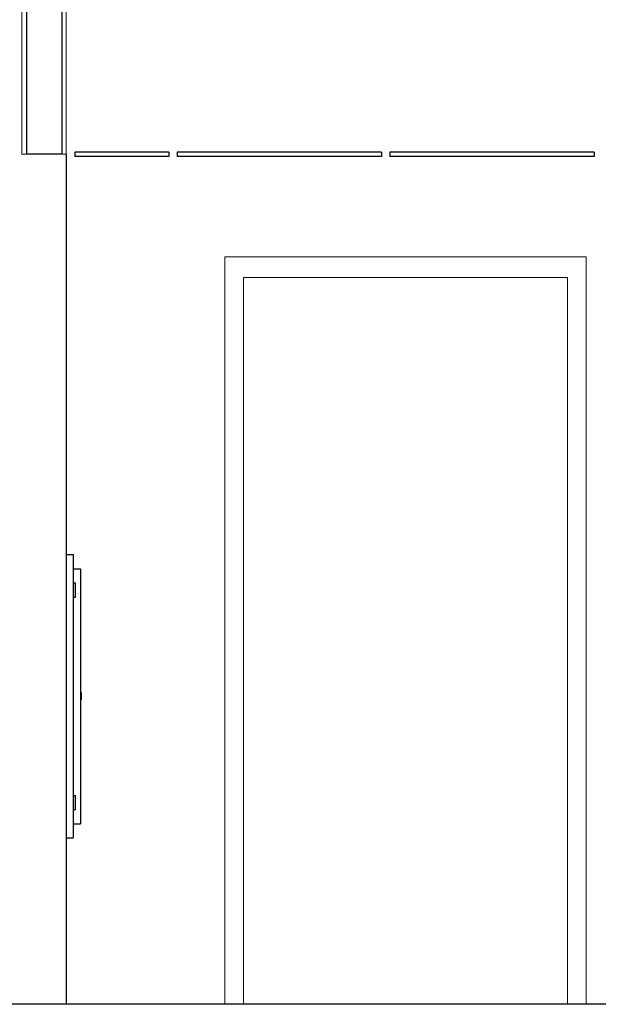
# Model space of a CAD drawing. Header units: millimetres. Extents: x -8544 to 51179, y -2070 to 39312.
# Tile 27 of 165: x -632 to 1001, y 6850 to 9630. Entities that reach past the tile are written whole.
import ezdxf

# ---------------------------------------------------------------- set-up
doc = ezdxf.new("R2010")
doc.units = ezdxf.units.MM
doc.header["$LTSCALE"] = 0.5
doc.header["$MEASUREMENT"] = 0
doc.linetypes.add('PLINE', pattern=[0])
doc.layers.add('236- Innvendig kledning og overflate(Nye konstruksjoner)', color=7, linetype='Continuous', lineweight=0)
doc.layers.add('244- Vinduer_ dører_ foldevegger(Nye konstruksjoner)', color=7, linetype='Continuous', lineweight=0)
for name, color, linetype in [('242- Ikke-bærende innervegger(Nye konstruksjoner)', 7, 'Continuous'), ('245- Skjørt (Skravur)(Nye konstruksjoner)', 7, 'Continuous'), ('245- Skjørt(Nye konstruksjoner)', 7, 'Continuous'), ('251- Frittbærende dekker', 7, 'Continuous'), ('257- Systemhimlinger (Skravur)(Nye konstruksjoner)', 7, 'Continuous'), ('257- Systemhimlinger(Nye konstruksjoner)', 7, 'Continuous'), ('330- Brannslokking (felles for flere systemtyper)(Nye konstruksjoner)', 7, 'Continuous')]:
    doc.layers.add(name, color=color, linetype=linetype)
pattern_1 = [(0, (0, 0), (0, 43.30127), [0, -25]), (0, (12.5, 21.65), (0, 43.30127), [0, -25])]
pattern_2 = [(270, (0, 0), (86.60254, 0), [0, -50]), (270, (43.3, -25), (86.60254, 0), [0, -50])]

msp = doc.modelspace()

# ---------------------------------------------------------------- hatches: boundary and pattern name
at = {"layer": '245- Skjørt (Skravur)(Nye konstruksjoner)', "linetype": 'Continuous'}
h = msp.add_hatch(dxfattribs=at)
h.set_pattern_fill('Gips', color=256, style=0, pattern_type=2)
h.set_pattern_definition(pattern_2)
h.paths.add_polyline_path([(-625.6, 9250), (-613.1, 9250), (-613.1, 10167.9), (-625.6, 10167.9)])
h = msp.add_hatch(dxfattribs=at)
h.set_pattern_fill('Gips', color=256, style=0, pattern_type=2)
h.set_pattern_definition(pattern_2)
h.paths.add_polyline_path([(-500.6, 10167.9), (-513.1, 10167.9), (-513.1, 9250), (-500.6, 9250)])
at = {"layer": '257- Systemhimlinger (Skravur)(Nye konstruksjoner)', "linetype": 'Continuous'}
h = msp.add_hatch(dxfattribs=at)
h.set_pattern_fill('Prikker_tett', color=256, style=0, pattern_type=2)
h.set_pattern_definition(pattern_1)
h.paths.add_polyline_path([(-476.6, 9244), (-211.3, 9244), (-211.3, 9256), (-476.6, 9256)])
h = msp.add_hatch(dxfattribs=at)
h.set_pattern_fill('Prikker_tett', color=256, style=0, pattern_type=2)
h.set_pattern_definition(pattern_1)
h.paths.add_polyline_path([(-187.3, 9244), (388.7, 9244), (388.7, 9256), (-187.3, 9256)])
h = msp.add_hatch(dxfattribs=at)
h.set_pattern_fill('Prikker_tett', color=256, style=0, pattern_type=2)
h.set_pattern_definition(pattern_1)
h.paths.add_polyline_path([(412.7, 9244), (988.7, 9244), (988.7, 9256), (412.7, 9256)])

# ---------------------------------------------------------------- linework, layer by layer
at = {"layer": '236- Innvendig kledning og overflate(Nye konstruksjoner)', "linetype": 'PLINE'}
for p, q in [((-625.6, 10281.4), (-625.6, 9250)), ((-500.6, 10281.4), (-500.6, 9250)), ((-613.1, 9250), (-625.6, 9250)), ((-500.6, 9250), (-513.1, 9250))]:
    msp.add_line(p, q, dxfattribs=at)
at = {"layer": '242- Ikke-bærende innervegger(Nye konstruksjoner)', "linetype": 'PLINE'}
msp.add_line((-500.6, 9250), (-500.6, 6850), dxfattribs=at)
at = {"layer": '244- Vinduer_ dører_ foldevegger(Nye konstruksjoner)', "linetype": 'PLINE'}
for p, q in [((-53.1, 8960), (-53.1, 8890)), ((966.9, 8960), (-53.1, 8960)), ((966.9, 8890), (966.9, 8960)), ((-0.1, 6850), (-0.1, 8902)), ((-0.1, 8902), (913.9, 8902)), ((913.9, 8902), (913.9, 6850)), ((-53.1, 8890), (-53.1, 6850)), ((966.9, 6850), (966.9, 8890))]:
    msp.add_line(p, q, dxfattribs=at)
at = {"layer": '245- Skjørt(Nye konstruksjoner)', "linetype": 'PLINE'}
for p, q in [((-613.1, 10281.4), (-613.1, 9250)), ((-513.1, 10281.4), (-513.1, 9250)), ((-513.1, 9250), (-613.1, 9250))]:
    msp.add_line(p, q, dxfattribs=at)
at = {"layer": '251- Frittbærende dekker', "linetype": 'PLINE', "flags": 128}
msp.add_lwpolyline([(10516.9, 6850), (8013.9, 6850), (7965.9, 6850), (7921.9, 6850), (-2050.6, 6850)], dxfattribs=at)
at = {"layer": '257- Systemhimlinger(Nye konstruksjoner)', "linetype": 'PLINE'}
for p, q in [((-476.6, 9256), (-476.6, 9244)), ((-211.3, 9256), (-476.6, 9256)), ((-211.3, 9244), (-476.6, 9244)), ((-211.3, 9256), (-211.3, 9244)), ((-187.3, 9256), (-187.3, 9244)), ((388.7, 9256), (-187.3, 9256)), ((388.7, 9244), (-187.3, 9244)), ((388.7, 9256), (388.7, 9244)), ((412.7, 9256), (412.7, 9244)), ((988.7, 9256), (412.7, 9256)), ((988.7, 9244), (412.7, 9244)), ((988.7, 9256), (988.7, 9244))]:
    msp.add_line(p, q, dxfattribs=at)
at = {"layer": '330- Brannslokking (felles for flere systemtyper)(Nye konstruksjoner)', "linetype": 'PLINE'}
for p, q in [((-500.6, 8120), (-480.6, 8120)), ((-480.6, 8120), (-480.6, 7320)), ((-480.6, 8080), (-460.6, 8080)), ((-460.6, 8080), (-460.6, 7360)), ((-480.6, 8040), (-480.5, 8040)), ((-480.5, 8040), (-480.2, 8040)), ((-480.2, 8040), (-479.7, 8040)), ((-479.7, 8040), (-479.1, 8040)), ((-479.1, 8040), (-478.3, 8040)), ((-478.3, 8040), (-477.6, 8040)), ((-477.6, 8040), (-476.8, 8040)), ((-476.8, 8040), (-476.1, 8040)), ((-476.1, 8040), (-475.5, 8040)), ((-475.5, 8040), (-475, 8040)), ((-475, 8040), (-474.7, 8040)), ((-474.7, 8040), (-474.6, 8040)), ((-474.6, 8000), (-474.6, 8040)), ((-480.6, 8000), (-480.5, 8000)), ((-480.5, 8000), (-480.2, 8000)), ((-480.2, 8000), (-479.7, 8000)), ((-479.7, 8000), (-479.1, 8000)), ((-479.1, 8000), (-478.3, 8000)), ((-478.3, 8000), (-477.6, 8000)), ((-477.6, 8000), (-476.8, 8000)), ((-476.8, 8000), (-476.1, 8000)), ((-476.1, 8000), (-475.5, 8000)), ((-475.5, 8000), (-475, 8000)), ((-475, 8000), (-474.7, 8000)), ((-474.7, 8000), (-474.6, 8000)), ((-460.6, 7730), (-458.6, 7730)), ((-458.6, 7730), (-458.6, 7729.7)), ((-458.6, 7729.7), (-458.6, 7728.7)), ((-458.6, 7728.7), (-458.6, 7727.1)), ((-460.6, 7710), (-458.6, 7710)), ((-458.6, 7727.1), (-458.6, 7725)), ((-458.6, 7725), (-458.6, 7722.6)), ((-458.6, 7722.6), (-458.6, 7720)), ((-458.6, 7720), (-458.6, 7717.4)), ((-458.6, 7717.4), (-458.6, 7715)), ((-458.6, 7715), (-458.6, 7712.9)), ((-458.6, 7712.9), (-458.6, 7711.3)), ((-458.6, 7711.3), (-458.6, 7710.3)), ((-458.6, 7710.3), (-458.6, 7710)), ((-480.6, 7440), (-480.5, 7440)), ((-480.5, 7440), (-480.2, 7440)), ((-480.2, 7440), (-479.7, 7440)), ((-479.7, 7440), (-479.1, 7440)), ((-479.1, 7440), (-478.3, 7440)), ((-478.3, 7440), (-477.6, 7440)), ((-477.6, 7440), (-476.8, 7440)), ((-476.8, 7440), (-476.1, 7440)), ((-476.1, 7440), (-475.5, 7440)), ((-475.5, 7440), (-475, 7440)), ((-475, 7440), (-474.7, 7440)), ((-474.7, 7440), (-474.6, 7440)), ((-474.6, 7400), (-474.6, 7440)), ((-480.6, 7400), (-480.5, 7400)), ((-480.5, 7400), (-480.2, 7400)), ((-480.2, 7400), (-479.7, 7400)), ((-479.7, 7400), (-479.1, 7400)), ((-479.1, 7400), (-478.3, 7400)), ((-478.3, 7400), (-477.6, 7400)), ((-477.6, 7400), (-476.8, 7400)), ((-476.8, 7400), (-476.1, 7400)), ((-476.1, 7400), (-475.5, 7400)), ((-475.5, 7400), (-475, 7400)), ((-475, 7400), (-474.7, 7400)), ((-474.7, 7400), (-474.6, 7400)), ((-480.6, 7360), (-460.6, 7360)), ((-500.6, 7320), (-480.6, 7320))]:
    msp.add_line(p, q, dxfattribs=at)

doc.saveas('drawing.dxf')
